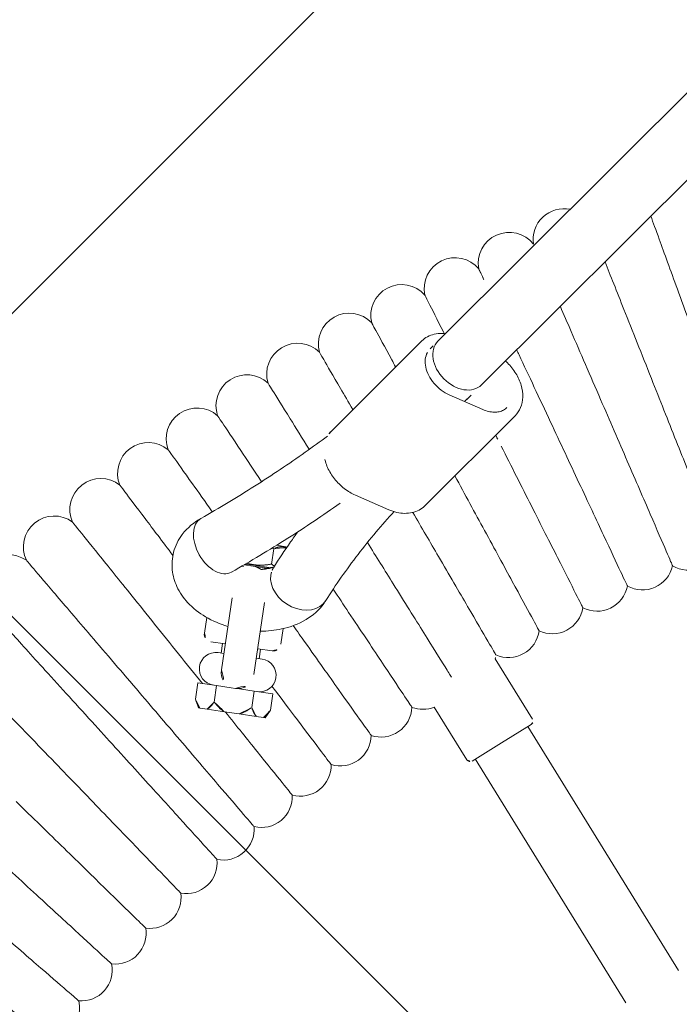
# Model space of a CAD drawing. Header units: metres. Extents: x 5509548 to 5517943, y 5680530 to 5684871.
# Tile 59 of 256: x 5516088.238 to 5516088.409, y 5683298.183 to 5683298.438. Entities that reach past the tile are written whole.
import ezdxf
from ezdxf import colors
from ezdxf.entities.mleader import LeaderData, LeaderLine
from ezdxf.math import Vec2, Vec3

# ---------------------------------------------------------------- set-up
doc = ezdxf.new("R2010")
doc.units = ezdxf.units.M
doc.layers.get('0').update_dxf_attribs({"linetype": 'CONTINUOUS', "lineweight": 18})
for name, color, linetype in [('A-Nawierzchnie', 41, 'CONTINUOUS'), ('A-Plac-Zabaw', 81, 'CONTINUOUS'), ('org', 1, 'CONTINUOUS')]:
    doc.layers.add(name, color=color, linetype=linetype)
doc.styles.get("Standard").update_dxf_attribs({"font": 'simplex.shx'})

# ---------------------------------------------------------------- blocks, each defined once
blk = doc.blocks.new('Bocianie gniazdo-Junior')
at = {"lineweight": 0}
for p, q in [((-29.60236249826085, 41.3320204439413), (-4.683558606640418, 74.7095159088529)), ((-28.32025780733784, 40.3748331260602), (-4.683558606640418, 72.03501327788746)), ((-31.99523751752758, 38.6283528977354), (-30.01971091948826, 41.27447228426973)), ((-28.2005346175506, 39.7472375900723), (-29.11191365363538, 39.99618683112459)), ((-29.32096453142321, 37.06327109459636), (-27.34543793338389, 39.70939048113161)), ((-31.14014083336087, 37.07750405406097), (-30.22876179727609, 36.82855481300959)), ((-32.96970849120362, 35.49569203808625), (-32.71479817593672, 35.49569203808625)), ((-32.71479817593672, 35.49569203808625), (-32.69763209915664, 35.48424798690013)), ((-33.02667839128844, 34.99569203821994), (-33.02667839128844, 35.39569203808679)), ((-33.48855860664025, 34.87569203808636), (-33.72562233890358, 34.87569203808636)), ((-33.4885586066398, 34.89569203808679), (-33.70056162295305, 34.89569203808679)), ((-33.02450564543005, 34.89569203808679), (-33.4885586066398, 34.89569203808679)), ((-33.07887110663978, 34.87569203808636), (-33.4885586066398, 34.87569203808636)), ((-33.07887110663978, 34.87569203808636), (-33.07008609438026, 34.87569203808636)), ((-33.91355860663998, 33.98254171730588), (-33.91355860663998, 32.10069203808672)), ((-33.06355860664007, 32.10069203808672), (-33.06355860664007, 33.98254171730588)), ((-25.7625273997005, 31.99969737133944), (-26.94181732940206, 33.4051203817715)), ((-34.4885586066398, 33.38510150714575), (-34.4885586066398, 32.97569203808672)), ((-32.4885586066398, 32.97569203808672), (-32.4885586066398, 33.38510150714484)), ((-33.91355860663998, 32.77569203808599), (-34.28855860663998, 32.77569203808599)), ((-33.9885586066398, 32.5256920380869), (-33.9885586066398, 32.77569203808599)), ((-32.68855860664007, 32.77569203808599), (-33.06355860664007, 32.77569203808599)), ((-32.9885586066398, 32.5256920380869), (-32.9885586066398, 32.77569203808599)), ((-34.06355860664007, 32.5256920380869), (-33.91355860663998, 32.5256920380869)), ((-33.06355860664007, 32.5256920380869), (-32.91355860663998, 32.5256920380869)), ((-27.29461628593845, 30.7141221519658), (-28.32506581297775, 31.9421640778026)), ((-34.47005406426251, 31.67569203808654), (-33.97930633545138, 31.67569203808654)), ((-34.47005406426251, 31.24569203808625), (-34.47005406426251, 31.67569203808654)), ((-33.97930633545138, 31.67569203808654), (-33.60038109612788, 31.67569203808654)), ((-33.97930633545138, 31.67569203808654), (-33.97930633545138, 31.24569203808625)), ((-33.60038109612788, 31.67569203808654), (-33.48855860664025, 31.67569203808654)), ((-33.48855860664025, 31.67569203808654), (-33.37673611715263, 31.67569203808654)), ((-33.37673611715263, 31.67569203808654), (-32.99781087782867, 31.67569203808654)), ((-32.99781087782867, 31.67569203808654), (-32.50706314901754, 31.67569203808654)), ((-32.99781087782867, 31.24569203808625), (-32.99781087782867, 31.67569203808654)), ((-32.50706314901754, 31.67569203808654), (-32.50706314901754, 31.24569203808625)), ((-25.77485308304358, 31.85881416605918), (-26.46429308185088, 31.28030531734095)), ((-21.08365220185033, 26.11248627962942), (-25.85145752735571, 31.79453540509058)), ((-34.36005406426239, 31.03569203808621), (-34.47005406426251, 31.24569203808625)), ((-32.61706314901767, 31.03569203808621), (-32.50706314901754, 31.24569203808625)), ((-26.46429308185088, 31.28030531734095), (-27.15373308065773, 30.70179646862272)), ((-34.32086275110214, 31.03569203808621), (-34.36005406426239, 31.03569203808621)), ((-34.1284976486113, 31.03569203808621), (-34.32086275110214, 31.03569203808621)), ((-33.68092370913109, 31.03569203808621), (-34.1284976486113, 31.03569203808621)), ((-33.68092370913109, 31.03569203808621), (-33.29619350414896, 31.03569203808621)), ((-32.84861956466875, 31.03569203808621), (-33.29619350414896, 31.03569203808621)), ((-32.84861956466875, 31.03569203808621), (-32.65625446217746, 31.03569203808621)), ((-32.61706314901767, 31.03569203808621), (-32.65625446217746, 31.03569203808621)), ((-27.07712863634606, 30.76607522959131), (-22.30932331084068, 25.08402610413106))]:
    blk.add_line(p, q, dxfattribs=at)
for centre, radius, start, end in [((-26.75545124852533, 44.40749466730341), 0.7999999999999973, 86.74269719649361, 196.898209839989), ((-28.07128545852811, 43.59436560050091), 0.7999999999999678, 46.53036158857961, 198.6124955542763), ((-29.36220560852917, 42.7422366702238), 0.7999999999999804, 48.24464730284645, 200.3267812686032), ((-30.62705615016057, 41.85187064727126), 0.800000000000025, 49.95893301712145, 202.0410669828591), ((-31.86470487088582, 40.92406452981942), 0.7999999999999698, 51.67321873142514, 203.7553526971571), ((-33.0740439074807, 39.95964882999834), 0.8000000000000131, 53.38750444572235, 205.4696384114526), ((-34.25399073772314, 38.95948683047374), 0.8000000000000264, 55.10179015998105, 207.1839241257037), ((-35.40348914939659, 37.92447381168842), 0.799999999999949, 56.81607587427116, 208.8982098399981), ((-36.5215101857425, 36.85553625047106), 0.7999999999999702, 58.53036158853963, 210.6124955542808), ((-22.44709731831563, 37.19652480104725), 0.8000000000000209, 247.6498119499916, 354.0644737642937), ((-37.60705306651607, 35.75363099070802), 0.8000000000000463, 60.244647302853, 212.3267812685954), ((-23.54914028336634, 36.51550954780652), 0.7999999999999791, 249.3640976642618, 355.7787594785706), ((-24.63031712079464, 35.80183096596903), 0.800000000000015, 251.0783833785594, 357.4930451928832), ((-38.65914608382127, 34.61974438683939), 0.8000000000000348, 61.95893301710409, 214.0410669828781), ((-25.68966003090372, 35.05612789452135), 0.7999999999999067, 252.7926690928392, 359.2073309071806), ((-33.48855860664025, 34.45069203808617), 0.4249999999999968, 60.3062544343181, 119.6937455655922), ((-39.67684747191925, 33.4548914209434), 0.7999999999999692, 63.67321873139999, 215.7553526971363), ((-26.72622075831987, 34.27906783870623), 0.8000000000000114, 254.5069548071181, 0.9216166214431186), ((-27.73907144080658, 33.47134637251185), 0.8000000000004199, 355.251478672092, 2.635902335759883), ((-34.28855860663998, 32.97569203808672), 0.2000000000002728, 180.0000000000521, 269.9999999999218), ((-32.68855860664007, 32.97569203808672), 0.2000000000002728, 270.0000000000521, 359.9999999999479), ((-34.06355860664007, 32.10069203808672), 0.4249999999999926, 90, 269.9978998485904), ((-32.91355860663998, 32.10069203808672), 0.4249999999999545, 270.0033937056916, 90), ((-33.4885586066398, 32.10069203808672), 0.4250000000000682, 180, 269.9999999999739), ((-33.48855860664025, 32.10069203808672), 0.4250000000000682, 270.000000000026, 0), ((-28.72730543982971, 32.63368651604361), 0.8000000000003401, 257.9355262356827, 300.1853891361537), ((-25.83913184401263, 31.93541861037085), 0.1000000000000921, 310.0000000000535, 40.00000000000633), ((-29.69003815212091, 31.76683808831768), 0.7999999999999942, 259.6498119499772, 6.064473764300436), ((-30.62640780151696, 30.87157703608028), 0.8000000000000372, 261.3640976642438, 7.778759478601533), ((-27.21801184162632, 30.77840091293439), 0.09999999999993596, 220.0000000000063, 310.0000000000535), ((-31.53557621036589, 29.94870473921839), 0.7999999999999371, 263.0783833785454, 9.493045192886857), ((-32.41672954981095, 28.99904729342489), 0.7999999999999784, 264.7926690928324, 11.20733090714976), ((-33.26907906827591, 28.02345477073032), 0.7999999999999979, 266.5069548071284, 12.921616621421), ((-34.09186179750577, 27.02280045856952), 0.800000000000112, 268.2212405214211, 14.63590233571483), ((-34.88434123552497, 25.99798007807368), 0.8000000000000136, 269.9355262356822, 16.35018805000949), ((-35.64580800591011, 24.94991098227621), 0.8000000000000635, 271.6498119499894, 18.06447376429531), ((-36.37558049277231, 23.87953133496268), 0.8000000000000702, 273.3640976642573, 19.77875947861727), ((-37.07300545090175, 22.78779927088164), 0.8000000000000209, 308.3352778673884, 21.49304519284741)]:
    blk.add_arc(centre, radius, start, end, dxfattribs=at)
at = {"lineweight": 0, "extrusion": (0, 0, -1)}
for centre, major_axis, ratio, start_param, end_param in [((-28.96131015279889, 40.85342678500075), (0.6410523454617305, -0.47859365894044), 0.7257463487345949, 1.392088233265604e-13, 3.141592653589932), ((-34.51598971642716, 35.27117981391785), (0.4921315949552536, -0.6307190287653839), 0.6293542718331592, -4.18332035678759e-13, 3.141592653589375), ((-34.51598971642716, 35.27117981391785), (0.4921315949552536, -0.6307190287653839), 0.6293542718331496, -4.529709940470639e-13, 3.14159265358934), ((-32.23253123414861, 34.58661478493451), (-0.731908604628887, 0.3229702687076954), 0.7693812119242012, -0.327295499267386, -3.113898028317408e-12), ((-32.23253123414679, 34.58661478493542), (0.7319086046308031, -0.3229702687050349), 0.7693812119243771, -7.638334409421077e-14, 2.814297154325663)]:
    blk.add_ellipse(centre, major_axis=major_axis, ratio=ratio, start_param=start_param, end_param=end_param, dxfattribs=at)
at = {"lineweight": 0}
for centre, major_axis, ratio, start_param, end_param in [((-28.96131015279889, 40.85342678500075), (-0.6410523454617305, 0.47859365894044), 0.7257463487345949, -1.740829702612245e-13, 3.141592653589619), ((-32.2325312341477, 34.58661478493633), (-0.7319086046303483, 0.322970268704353), 0.7693812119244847, 6.613484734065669e-13, 0.3272954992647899), ((-32.23253123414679, 34.58661478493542), (-0.7319086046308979, 0.3229702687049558), 0.7693812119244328, 0.3272954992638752, 3.14159265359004)]:
    blk.add_ellipse(centre, major_axis=major_axis, ratio=ratio, start_param=start_param, end_param=end_param, dxfattribs=at)
for points, knots in [([(-24.61910617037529, 45.33234121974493), (-24.53923368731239, 45.18391327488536), (-24.43802788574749, 44.99584138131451), (-24.1360250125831, 44.43462600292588), (-23.91454352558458, 44.02304443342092), (-23.52511407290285, 43.29936324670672), (-23.37755967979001, 43.02516123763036), (-23.0715263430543, 42.45645600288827), (-22.91395128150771, 42.16363247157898), (-22.75531819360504, 41.86884279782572)], [23.73630017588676, 23.73630017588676, 23.73630017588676, 23.73630017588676, 24.91656177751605, 24.91656177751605, 26.6923181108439, 26.6923181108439, 27.68926990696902, 27.68926990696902, 28.69405322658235, 28.69405322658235, 28.69405322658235, 28.69405322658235]), ([(-25.62132044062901, 43.9899251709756), (-25.43447761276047, 43.6663039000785), (-25.20927290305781, 43.27623790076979), (-24.80924380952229, 42.58336718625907), (-24.65355257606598, 42.31370205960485), (-24.33064312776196, 41.75440648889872), (-24.16437863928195, 41.46642794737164), (-23.99699777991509, 41.1765157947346)], [24.98994647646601, 24.98994647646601, 24.98994647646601, 24.98994647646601, 26.69231811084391, 26.69231811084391, 27.68926990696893, 27.68926990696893, 28.69405322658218, 28.69405322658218, 28.69405322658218, 28.69405322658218]), ([(-28.82944451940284, 43.33903280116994), (-28.82944271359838, 43.33903006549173), (-28.78862622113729, 43.27719572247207), (-28.65258887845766, 43.07110795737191), (-28.57920708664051, 42.95993929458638), (-28.48901142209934, 42.8232987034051)], [21.67347738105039, 21.67347738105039, 21.67347738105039, 21.67347738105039, 23.11543581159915, 23.11543581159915, 24.10132240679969, 24.10132240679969, 24.10132240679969, 24.10132240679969]), ([(-26.59808092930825, 42.68160319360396), (-26.4822197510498, 42.49411253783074), (-26.35795141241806, 42.29301711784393), (-26.07137945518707, 41.82927624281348), (-25.90769074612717, 41.56438938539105), (-25.56819423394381, 41.01500412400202), (-25.39338914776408, 40.73212835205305), (-25.21741034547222, 40.44735323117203)], [25.85001267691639, 25.85001267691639, 25.85001267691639, 25.85001267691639, 26.69231811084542, 26.69231811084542, 27.68926990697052, 27.68926990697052, 28.69405322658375, 28.69405322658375, 28.69405322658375, 28.69405322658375]), ([(-30.11238694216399, 42.46433746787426), (-30.1123850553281, 42.46433478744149), (-30.06973702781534, 42.4037491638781), (-29.87986600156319, 42.13401911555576), (-29.71115407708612, 41.89434760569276), (-29.48115512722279, 41.56761198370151), (-29.47463796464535, 41.55835372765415), (-29.46807916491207, 41.54903632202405)], [21.67347738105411, 21.67347738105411, 21.67347738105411, 21.67347738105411, 23.11543581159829, 23.11543581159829, 24.9165617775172, 24.9165617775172, 24.96873771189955, 24.96873771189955, 24.96873771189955, 24.96873771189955]), ([(-31.3685882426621, 41.55165379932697), (-31.36858627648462, 41.55165117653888), (-31.32414488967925, 41.49236850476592), (-31.1262897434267, 41.22843925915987), (-30.95048344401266, 40.993922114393), (-30.67633837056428, 40.62822577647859), (-30.63348237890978, 40.57105794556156), (-30.58908130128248, 40.51182904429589)], [21.67347738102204, 21.67347738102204, 21.67347738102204, 21.67347738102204, 23.11543581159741, 23.11543581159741, 24.91656177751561, 24.91656177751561, 25.23531987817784, 25.23531987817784, 25.23531987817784, 25.23531987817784]), ([(-29.43939837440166, 41.55030276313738), (-29.47020213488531, 41.54939771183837), (-29.50063636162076, 41.54705045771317), (-29.59729394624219, 41.53475110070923), (-29.66152581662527, 41.51897364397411), (-29.78181642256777, 41.47283138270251), (-29.83786793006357, 41.44244409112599), (-29.93833463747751, 41.36804606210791), (-29.98271344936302, 41.32402855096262), (-30.01971091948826, 41.27447228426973)], [5.045721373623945, 5.045721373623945, 5.045721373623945, 5.045721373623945, 5.142089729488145, 5.142089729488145, 5.356940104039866, 5.356940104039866, 5.571790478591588, 5.571790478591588, 5.786640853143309, 5.786640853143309, 5.786640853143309, 5.786640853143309]), ([(-27.55203120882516, 41.40383435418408), (-27.52602558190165, 41.36443751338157), (-27.49973652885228, 41.32461130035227), (-27.31039122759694, 41.03776542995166), (-27.13885156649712, 40.77789395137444), (-26.78307188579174, 40.23891077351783), (-26.59988267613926, 39.96139098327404), (-26.41546345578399, 39.68200780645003)], [26.52964511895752, 26.52964511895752, 26.52964511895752, 26.52964511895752, 26.69231811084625, 26.69231811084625, 27.68926990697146, 27.68926990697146, 28.69405322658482, 28.69405322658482, 28.69405322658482, 28.69405322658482]), ([(-27.34543793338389, 39.70939048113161), (-27.29430627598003, 39.77787878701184), (-27.25745022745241, 39.85689321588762), (-27.21497479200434, 40.02873748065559), (-27.21020535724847, 40.12179739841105), (-27.23299944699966, 40.31490360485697), (-27.26210868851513, 40.41511478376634), (-27.35173257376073, 40.61166550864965), (-27.41299926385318, 40.70786614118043), (-27.56102537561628, 40.8855279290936), (-27.64789970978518, 40.9668925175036), (-27.76102874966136, 41.04984117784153), (-27.77920989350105, 41.06255255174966), (-27.79765246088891, 41.07483693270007)], [2.645048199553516, 2.645048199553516, 2.645048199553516, 2.645048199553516, 2.941978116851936, 2.941978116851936, 3.247764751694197, 3.247764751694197, 3.568679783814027, 3.568679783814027, 3.897401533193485, 3.897401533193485, 4.227734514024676, 4.227734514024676, 4.289778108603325, 4.289778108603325, 4.289778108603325, 4.289778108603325]), ([(-23.99699777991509, 41.1765157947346), (-23.70100522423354, 40.66384164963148), (-23.40607944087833, 40.15301520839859), (-22.85046153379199, 39.19065676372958), (-22.59532863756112, 38.74875362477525), (-22.15963106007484, 37.99410328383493), (-21.98348973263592, 37.68901755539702), (-21.7348909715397, 37.25843187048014), (-21.66489439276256, 37.13719423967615), (-21.65197525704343, 37.11481764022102), (-21.65138621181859, 37.11379738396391), (-21.6513862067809, 37.11379737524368)], [0, 0, 0, 0, 1.776836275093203, 1.776836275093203, 3.561561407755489, 3.561561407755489, 5.352037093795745, 5.352037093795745, 7.144285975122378, 7.144285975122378, 7.324569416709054, 7.324569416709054, 7.324569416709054, 7.324569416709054]), ([(-29.11191365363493, 39.99618683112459), (-29.18779057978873, 40.01691311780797), (-29.26447360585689, 40.04814776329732), (-29.41120778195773, 40.12885457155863), (-29.48122822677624, 40.17830759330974), (-29.6072538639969, 40.29030821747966), (-29.66322880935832, 40.35283635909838), (-29.75550745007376, 40.48407764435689), (-29.79179259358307, 40.55275310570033), (-29.8419256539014, 40.68896684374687), (-29.85561578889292, 40.75642028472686), (-29.86065391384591, 40.88472039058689), (-29.85126346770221, 40.94512797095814), (-29.83108233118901, 40.99970885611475), (-29.8306320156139, 41.00090905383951), (-29.83017645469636, 41.00210576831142)], [4.712388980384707, 4.712388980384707, 4.712388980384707, 4.712388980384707, 5.019249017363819, 5.019249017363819, 5.326128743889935, 5.326128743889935, 5.633064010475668, 5.633064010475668, 5.939823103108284, 5.939823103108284, 6.24851655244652, 6.24851655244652, 6.568603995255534, 6.568603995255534, 6.575822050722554, 6.575822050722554, 6.575822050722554, 6.575822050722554]), ([(-32.59692395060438, 40.60179877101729), (-32.59692190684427, 40.6017962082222), (-32.55072694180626, 40.54386955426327), (-32.34506478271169, 40.28597736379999), (-32.16232147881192, 40.05682450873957), (-31.80102253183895, 39.60376995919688), (-31.66869673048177, 39.43783865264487), (-31.52521745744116, 39.25792133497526)], [21.67347738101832, 21.67347738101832, 21.67347738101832, 21.67347738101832, 23.11543581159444, 23.11543581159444, 24.9165617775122, 24.9165617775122, 25.80320097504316, 25.80320097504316, 25.80320097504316, 25.80320097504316]), ([(-25.21741034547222, 40.44735323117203), (-24.90621338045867, 39.94376329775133), (-24.59613798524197, 39.44198832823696), (-24.01197935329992, 38.4966821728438), (-23.74374090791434, 38.06260923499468), (-23.28566261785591, 37.32133074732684), (-23.10047334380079, 37.0216509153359), (-22.83910467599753, 36.59869489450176), (-22.76551254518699, 36.47960550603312), (-22.75192978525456, 36.45762540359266), (-22.75131048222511, 36.4566232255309), (-22.75131047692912, 36.45662321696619)], [0, 0, 0, 0, 1.776836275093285, 1.776836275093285, 3.561561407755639, 3.561561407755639, 5.35203709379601, 5.35203709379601, 7.144285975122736, 7.144285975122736, 7.324569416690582, 7.324569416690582, 7.324569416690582, 7.324569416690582]), ([(-27.58583256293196, 39.88886310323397), (-27.60791370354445, 39.8592865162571), (-27.63436952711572, 39.83295229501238), (-27.69583684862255, 39.7874342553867), (-27.73087899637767, 39.7682614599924), (-27.80885295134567, 39.7383514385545), (-27.85178496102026, 39.72763939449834), (-27.94380772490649, 39.71592980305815), (-27.992884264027, 39.71494344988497), (-28.09469084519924, 39.72334131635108), (-28.14740881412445, 39.73272592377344), (-28.2005346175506, 39.7472375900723)], [3.63813710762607, 3.63813710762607, 3.63813710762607, 3.63813710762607, 3.852987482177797, 3.852987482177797, 4.067837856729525, 4.067837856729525, 4.282688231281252, 4.282688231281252, 4.49753860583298, 4.49753860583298, 4.712388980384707, 4.712388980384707, 4.712388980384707, 4.712388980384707]), ([(-33.79629453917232, 39.61562263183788), (-33.7962924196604, 39.61562013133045), (-33.74838522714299, 39.55910134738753), (-33.53510015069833, 39.30747706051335), (-33.34558342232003, 39.08389361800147), (-32.91920055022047, 38.58086598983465), (-32.71649572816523, 38.34172381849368), (-32.49226014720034, 38.07718061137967)], [21.67347738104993, 21.67347738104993, 21.67347738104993, 21.67347738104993, 23.1154358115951, 23.1154358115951, 24.91656177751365, 24.91656177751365, 26.17400491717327, 26.17400491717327, 26.17400491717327, 26.17400491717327]), ([(-26.41546345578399, 39.68200780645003), (-26.08934064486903, 39.1879528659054), (-25.76439319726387, 38.69567852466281), (-25.15221674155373, 37.76827083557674), (-24.87111285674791, 37.34241665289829), (-24.39106389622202, 36.61517356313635), (-24.1969924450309, 36.32116788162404), (-23.92308783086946, 35.9062201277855), (-23.84596602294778, 35.78938558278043), (-23.83173179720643, 35.76782165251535), (-23.83108279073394, 35.76683844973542), (-23.8310827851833, 35.7668384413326)], [0, 0, 0, 0, 1.776836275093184, 1.776836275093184, 3.56156140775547, 3.56156140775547, 5.352037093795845, 5.352037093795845, 7.144285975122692, 7.144285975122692, 7.32456941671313, 7.32456941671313, 7.32456941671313, 7.32456941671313]), ([(-27.59008469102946, 38.88116460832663), (-27.24932795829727, 38.39708690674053), (-26.90979933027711, 37.91475384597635), (-26.27015303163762, 37.00607477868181), (-25.9764353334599, 36.58882054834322), (-25.47484541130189, 35.87626383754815), (-25.27206550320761, 35.58819548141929), (-24.98587012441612, 35.18162742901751), (-24.9052876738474, 35.06715231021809), (-24.89041472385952, 35.04602385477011), (-24.88973659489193, 35.04506050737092), (-24.88973658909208, 35.04506049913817)], [0, 0, 0, 0, 1.776836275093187, 1.776836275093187, 3.561561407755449, 3.561561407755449, 5.352037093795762, 5.352037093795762, 7.144285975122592, 7.144285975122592, 7.324569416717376, 7.324569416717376, 7.324569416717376, 7.324569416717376]), ([(-34.96562640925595, 38.59400814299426), (-34.96562421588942, 38.59400570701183), (-34.91604767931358, 38.53894538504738), (-34.69533060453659, 38.29381423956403), (-34.49921009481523, 38.07600034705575), (-34.05190089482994, 37.57921315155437), (-33.83413425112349, 37.33735879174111), (-33.59278831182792, 37.06931697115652)], [21.67347738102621, 21.67347738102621, 21.67347738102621, 21.67347738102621, 23.11543581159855, 23.11543581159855, 24.91656177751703, 24.91656177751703, 26.21607273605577, 26.21607273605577, 26.21607273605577, 26.21607273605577]), ([(-35.00812131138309, 35.90189884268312), (-34.57705247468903, 36.23824923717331), (-34.15942494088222, 36.58045799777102), (-33.35195109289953, 37.27573936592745), (-32.96210493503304, 37.62881181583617), (-32.41293345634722, 38.15242099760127), (-32.24236336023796, 38.31903250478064), (-32.07488716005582, 38.48666666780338)], [2.482146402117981, 2.482146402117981, 2.482146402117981, 2.482146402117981, 2.5292008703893, 2.5292008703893, 2.576255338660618, 2.576255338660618, 2.598010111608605, 2.598010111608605, 2.598010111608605, 2.598010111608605]), ([(-32.05501205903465, 37.87394827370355), (-32.04852676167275, 37.85773894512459), (-32.04161656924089, 37.84159453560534), (-31.98894287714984, 37.72607787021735), (-31.9276761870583, 37.62987723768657), (-31.77965007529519, 37.4522154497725), (-31.6927757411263, 37.37085086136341), (-31.50227891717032, 37.23117446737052), (-31.39868021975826, 37.17288542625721), (-31.24173110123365, 37.10868880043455), (-31.191039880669, 37.0914074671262), (-31.14014083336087, 37.07750405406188)], [6.657190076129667, 6.657190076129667, 6.657190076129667, 6.657190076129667, 6.710272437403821, 6.710272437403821, 7.038994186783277, 7.038994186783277, 7.369327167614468, 7.369327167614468, 7.699713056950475, 7.699713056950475, 7.853981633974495, 7.853981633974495, 7.853981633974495, 7.853981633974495]), ([(-28.6637677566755, 37.94355340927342), (-28.33444236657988, 37.50424918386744), (-28.00745624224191, 37.06806542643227), (-27.36478751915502, 36.21077627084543), (-27.05871892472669, 35.80249549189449), (-26.53603703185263, 35.10526299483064), (-26.32473018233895, 34.82338982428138), (-26.02650022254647, 34.4255654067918), (-25.94252926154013, 34.31355218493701), (-25.92703090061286, 34.29287811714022), (-25.92632425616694, 34.29193548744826), (-25.92632425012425, 34.29193547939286)], [0.12757116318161, 0.12757116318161, 0.12757116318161, 0.12757116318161, 1.7768362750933, 1.7768362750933, 3.561561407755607, 3.561561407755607, 5.352037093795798, 5.352037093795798, 7.144285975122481, 7.144285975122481, 7.324569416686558, 7.324569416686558, 7.324569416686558, 7.324569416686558]), ([(-36.1038728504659, 37.53786978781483), (-36.10387058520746, 37.53786741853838), (-36.05266908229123, 37.4843148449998), (-35.82471758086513, 37.24589626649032), (-35.62216884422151, 37.03404689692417), (-35.17453795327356, 36.56586169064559), (-34.96843613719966, 36.35029609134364), (-34.74101519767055, 36.11243243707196)], [21.67347738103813, 21.67347738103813, 21.67347738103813, 21.67347738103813, 23.11543581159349, 23.11543581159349, 24.91656177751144, 24.91656177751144, 26.11982788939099, 26.11982788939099, 26.11982788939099, 26.11982788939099]), ([(-30.22876179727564, 36.82855481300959), (-30.15787452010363, 36.80919148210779), (-30.08658380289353, 36.79638706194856), (-29.94606676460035, 36.78479603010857), (-29.87683695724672, 36.78601051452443), (-29.74338150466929, 36.80299227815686), (-29.6791496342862, 36.81876973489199), (-29.5588590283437, 36.86491199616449), (-29.502807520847, 36.89529928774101), (-29.40234081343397, 36.9696973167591), (-29.35796200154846, 37.01371482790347), (-29.32096453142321, 37.06327109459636)], [1.570796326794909, 1.570796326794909, 1.570796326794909, 1.570796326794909, 1.785646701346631, 1.785646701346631, 2.000497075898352, 2.000497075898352, 2.215347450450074, 2.215347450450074, 2.430197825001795, 2.430197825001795, 2.645048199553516, 2.645048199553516, 2.645048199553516, 2.645048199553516]), ([(-34.02385812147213, 34.64046078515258), (-33.57297218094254, 34.9922738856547), (-33.13541655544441, 35.35078211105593), (-32.29508364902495, 36.07435701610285), (-31.89184527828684, 36.4392121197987), (-31.50242464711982, 36.80985788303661)], [2.482146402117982, 2.482146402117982, 2.482146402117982, 2.482146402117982, 2.529200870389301, 2.529200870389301, 2.575464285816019, 2.575464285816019, 2.575464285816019, 2.575464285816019]), ([(-30.08847285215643, 36.7989407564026), (-30.22043905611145, 36.60415424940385), (-30.34742927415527, 36.4083601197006), (-30.60183615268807, 35.99808309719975), (-30.72835605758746, 35.78343703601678), (-30.96948921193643, 35.35223003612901), (-31.08410249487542, 35.13566914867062), (-31.30135556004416, 34.70086370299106), (-31.40399538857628, 34.48261918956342), (-31.50062262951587, 34.2636445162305)], [5.894258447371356, 5.894258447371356, 5.894258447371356, 5.894258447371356, 5.924346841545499, 5.924346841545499, 5.957014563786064, 5.957014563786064, 5.989682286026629, 5.989682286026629, 6.022350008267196, 6.022350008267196, 6.022350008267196, 6.022350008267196]), ([(-29.60339337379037, 36.84803015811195), (-29.32298268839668, 36.49640628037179), (-29.04621263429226, 36.149347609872), (-28.43514035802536, 35.38308721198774), (-28.116994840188, 34.98414535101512), (-27.5736888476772, 34.30286118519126), (-27.35404420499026, 34.02743551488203), (-27.04404662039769, 33.6387108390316), (-26.95676231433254, 33.52925978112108), (-26.94065241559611, 33.50905860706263), (-26.9399178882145, 33.50813753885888), (-26.93991788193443, 33.50813753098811)], [0.4203480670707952, 0.4203480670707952, 0.4203480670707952, 0.4203480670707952, 1.776836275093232, 1.776836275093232, 3.561561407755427, 3.561561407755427, 5.352037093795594, 5.352037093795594, 7.144285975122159, 7.144285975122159, 7.32456941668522, 7.32456941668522, 7.32456941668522, 7.32456941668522]), ([(-37.21001497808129, 36.44815295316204), (-37.21001264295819, 36.44815065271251), (-37.15723200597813, 36.39615376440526), (-36.92225012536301, 36.16466116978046), (-36.71345447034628, 35.9589659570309), (-36.19627536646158, 35.44946653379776), (-35.90887762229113, 35.16633640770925), (-35.58714785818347, 34.84938406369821)], [21.67347738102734, 21.67347738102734, 21.67347738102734, 21.67347738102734, 23.11543581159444, 23.11543581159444, 24.91656177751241, 24.91656177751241, 26.48276527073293, 26.48276527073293, 26.48276527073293, 26.48276527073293]), ([(-35.00812131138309, 35.90189884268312), (-35.17002067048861, 35.77557351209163), (-35.31707460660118, 35.61703584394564), (-35.50488691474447, 35.27350257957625), (-35.56154780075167, 35.1051384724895), (-35.59754009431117, 34.77759493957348), (-35.58626796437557, 34.62179966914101), (-35.51181402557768, 34.32569495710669), (-35.44790217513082, 34.18661099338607), (-35.2743219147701, 33.92003441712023), (-35.15907784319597, 33.79881317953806), (-34.87571596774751, 33.56925624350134), (-34.70117019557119, 33.47164066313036), (-34.32471134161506, 33.31800399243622), (-34.12127812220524, 33.26470960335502), (-33.91355860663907, 33.23404960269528)], [5.623739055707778, 5.623739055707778, 5.623739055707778, 5.623739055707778, 5.963813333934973, 5.963813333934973, 6.216815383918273, 6.216815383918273, 6.434122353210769, 6.434122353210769, 6.65839182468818, 6.65839182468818, 6.924542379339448, 6.924542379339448, 7.260440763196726, 7.260440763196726, 7.614638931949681, 7.614638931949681, 7.614638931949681, 7.614638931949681]), ([(-32.47819036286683, 35.91856177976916), (-32.52779639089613, 35.82374117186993), (-32.57640473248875, 35.72868923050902), (-32.74387940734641, 35.39350914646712), (-32.8573859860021, 35.1521883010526), (-32.96443983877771, 34.90958505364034)], [5.976708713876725, 5.976708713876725, 5.976708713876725, 5.976708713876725, 5.989682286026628, 5.989682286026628, 6.022350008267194, 6.022350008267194, 6.022350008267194, 6.022350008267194]), ([(-30.65341146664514, 35.90778837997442), (-30.37574941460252, 35.58021498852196), (-30.10192363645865, 35.25716746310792), (-29.48025343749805, 34.52374849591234), (-29.15031577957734, 34.13450265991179), (-28.58687201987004, 33.46977666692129), (-28.35908619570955, 33.20104504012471), (-28.1099530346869, 32.90712877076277), (-28.04275878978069, 32.82785597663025), (-27.99767639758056, 32.77466976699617)], [0.4800851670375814, 0.4800851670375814, 0.4800851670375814, 0.4800851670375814, 1.776836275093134, 1.776836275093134, 3.561561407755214, 3.561561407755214, 5.352037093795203, 5.352037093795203, 6.337952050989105, 6.337952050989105, 6.337952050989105, 6.337952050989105]), ([(-38.28306264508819, 35.32583308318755), (-38.28306024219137, 35.32583085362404), (-38.22874771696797, 35.2754361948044), (-37.98694579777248, 35.05107680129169), (-37.77209012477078, 34.85171987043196), (-37.20678180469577, 34.32719040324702), (-36.86416067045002, 34.00928444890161), (-36.26173216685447, 33.45031248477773), (-36.03347266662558, 33.23851861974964), (-35.56005391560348, 32.79925021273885), (-35.31629292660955, 32.573073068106), (-35.07089522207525, 32.34537727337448)], [21.67347738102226, 21.67347738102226, 21.67347738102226, 21.67347738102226, 23.11543581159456, 23.11543581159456, 24.91656177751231, 24.91656177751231, 26.69231811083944, 26.69231811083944, 27.68926990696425, 27.68926990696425, 28.69405322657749, 28.69405322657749, 28.69405322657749, 28.69405322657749]), ([(-33.28032324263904, 34.81950977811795), (-33.26614409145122, 34.8218050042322), (-33.25220185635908, 34.82432047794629), (-33.18540421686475, 34.83760609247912), (-33.13662847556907, 34.85130202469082), (-33.05611145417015, 34.88025540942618), (-33.02346971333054, 34.89534973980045), (-32.97603545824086, 34.92155719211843), (-32.96000495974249, 34.93288189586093), (-32.95087892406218, 34.94023189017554)], [8.115466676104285, 8.115466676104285, 8.115466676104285, 8.115466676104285, 8.171660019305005, 8.171660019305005, 8.39033771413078, 8.39033771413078, 8.594153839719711, 8.594153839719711, 8.780610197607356, 8.780610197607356, 8.780610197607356, 8.780610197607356]), ([(-33.77644376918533, 34.83524581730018), (-33.77208678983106, 34.83422139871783), (-33.76769289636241, 34.83321671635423), (-33.74185953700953, 34.82747724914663), (-33.7196342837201, 34.82320701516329), (-33.69679397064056, 34.81950977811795)], [7.48324802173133, 7.48324802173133, 7.48324802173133, 7.48324802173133, 7.501978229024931, 7.501978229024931, 7.592496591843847, 7.592496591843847, 7.592496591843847, 7.592496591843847]), ([(-31.35481671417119, 34.58379770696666), (-31.19067631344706, 34.40150132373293), (-31.02910236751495, 34.2220552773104), (-30.49919123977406, 33.63352934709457), (-30.15775678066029, 33.2543279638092), (-29.57467961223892, 32.60675516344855), (-29.33895650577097, 32.34495813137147), (-29.00626642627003, 31.9754683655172), (-28.91259271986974, 31.87143317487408), (-28.89530354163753, 31.85223159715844), (-28.89451524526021, 31.85135610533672), (-28.89451523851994, 31.85135609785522)], [1.023358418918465, 1.023358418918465, 1.023358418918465, 1.023358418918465, 1.77683627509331, 1.77683627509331, 3.561561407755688, 3.561561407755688, 5.35203709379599, 5.35203709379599, 7.144285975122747, 7.144285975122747, 7.324569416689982, 7.324569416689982, 7.324569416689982, 7.324569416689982]), ([(-39.32205532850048, 34.17191480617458), (-39.32205285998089, 34.17191264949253), (-39.26625706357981, 34.12316533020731), (-39.01785155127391, 33.90613996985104), (-38.79712818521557, 33.71329977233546), (-38.2163813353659, 33.205916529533), (-37.86440324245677, 32.89840253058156), (-37.24552245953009, 32.35770267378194), (-37.0110292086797, 32.15283209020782), (-36.5246814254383, 31.72792282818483), (-36.27426334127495, 31.50913913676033), (-36.02216384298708, 31.28888643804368)], [21.67347738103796, 21.67347738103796, 21.67347738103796, 21.67347738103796, 23.11543581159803, 23.11543581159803, 24.91656177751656, 24.91656177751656, 26.69231811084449, 26.69231811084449, 27.68926990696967, 27.68926990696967, 28.69405322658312, 28.69405322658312, 28.69405322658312, 28.69405322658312]), ([(-33.06355860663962, 33.23404960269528), (-32.8794813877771, 33.26121993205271), (-32.69877140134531, 33.30622814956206), (-32.31428900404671, 33.44984990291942), (-32.11340666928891, 33.55756397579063), (-31.77732805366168, 33.83360926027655), (-31.63595119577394, 33.99440878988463), (-31.52275734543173, 34.21541793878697), (-31.51136435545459, 34.23930183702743), (-31.50062262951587, 34.2636445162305)], [8.093324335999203, 8.093324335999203, 8.093324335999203, 8.093324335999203, 8.407208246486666, 8.407208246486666, 8.79002030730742, 8.79002030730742, 9.124354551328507, 9.124354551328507, 9.163942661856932, 9.163942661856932, 9.163942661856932, 9.163942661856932]), ([(-32.24236708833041, 33.49905140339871), (-32.11826520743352, 33.36925101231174), (-31.99585984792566, 33.24122504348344), (-31.49104167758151, 32.71322663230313), (-31.13841604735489, 32.34440913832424), (-30.53622740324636, 31.71456919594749), (-30.29277801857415, 31.45994110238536), (-29.94918338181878, 31.10056928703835), (-29.85243933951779, 30.99938295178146), (-29.83458347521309, 30.98070718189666), (-29.8337693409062, 30.97985566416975), (-29.83376933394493, 30.97985565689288)], [1.220289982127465, 1.220289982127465, 1.220289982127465, 1.220289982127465, 1.776836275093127, 1.776836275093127, 3.561561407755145, 3.561561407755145, 5.352037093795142, 5.352037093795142, 7.144285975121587, 7.144285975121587, 7.324569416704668, 7.324569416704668, 7.324569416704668, 7.324569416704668]), ([(-40.32606298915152, 32.98743103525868), (-40.32606045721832, 32.98742895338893), (-40.26883133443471, 32.94037260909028), (-40.01404458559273, 32.73087554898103), (-39.78765110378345, 32.54472470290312), (-39.19198557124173, 32.05494186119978), (-38.83096558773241, 31.7580950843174), (-38.19618650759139, 31.23615133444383), (-37.95566940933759, 31.03838741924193), (-37.45682794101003, 30.62821765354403), (-37.19997691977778, 30.41702325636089), (-36.94140129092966, 30.20441080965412)], [21.67347738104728, 21.67347738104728, 21.67347738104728, 21.67347738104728, 23.11543581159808, 23.11543581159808, 24.91656177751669, 24.91656177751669, 26.69231811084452, 26.69231811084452, 27.68926990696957, 27.68926990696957, 28.69405322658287, 28.69405322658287, 28.69405322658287, 28.69405322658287]), ([(-41.29418690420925, 31.77344204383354), (-41.2941843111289, 31.77344003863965), (-41.2355730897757, 31.72811679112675), (-40.97463317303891, 31.52633555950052), (-40.74277222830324, 31.34704069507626), (-40.13272121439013, 30.87529667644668), (-39.76298250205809, 30.58938283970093), (-39.11287333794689, 30.08666240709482), (-38.86654768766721, 29.89618218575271), (-38.35565906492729, 29.50111907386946), (-38.09260502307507, 29.29770301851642), (-37.82778472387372, 29.09292114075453)], [21.67347738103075, 21.67347738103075, 21.67347738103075, 21.67347738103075, 23.11543581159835, 23.11543581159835, 24.91656177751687, 24.91656177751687, 26.6923181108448, 26.6923181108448, 27.68926990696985, 27.68926990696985, 28.69405322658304, 28.69405322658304, 28.69405322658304, 28.69405322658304]), ([(-32.55906193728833, 31.86626270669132), (-32.27555154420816, 31.5869622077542), (-32.01351785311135, 31.32881949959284), (-31.47065467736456, 30.79401739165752), (-31.21969693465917, 30.54678616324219), (-30.86550530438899, 30.19785398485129), (-30.76577752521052, 30.09960708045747), (-30.74737095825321, 30.08147383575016), (-30.74653171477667, 30.08064705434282), (-30.74653170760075, 30.08064704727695)], [2.225480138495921, 2.225480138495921, 2.225480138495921, 2.225480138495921, 3.561561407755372, 3.561561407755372, 5.352037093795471, 5.352037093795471, 7.144285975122, 7.144285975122, 7.324569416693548, 7.324569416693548, 7.324569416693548, 7.324569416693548]), ([(-36.02216384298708, 31.28888643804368), (-35.57635674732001, 30.89939650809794), (-35.13215636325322, 30.5113103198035), (-34.29531637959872, 29.78018524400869), (-33.91104977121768, 29.44446161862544), (-33.25482694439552, 28.87113700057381), (-32.98953292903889, 28.63935659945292), (-32.6151076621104, 28.31223109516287), (-32.50968280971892, 28.2201241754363), (-32.49022474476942, 28.20312417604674), (-32.48933755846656, 28.20234906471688), (-32.48933755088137, 28.20234905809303)], [0, 0, 0, 0, 1.77683627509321, 1.77683627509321, 3.561561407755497, 3.561561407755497, 5.352037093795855, 5.352037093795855, 7.144285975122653, 7.144285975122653, 7.324569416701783, 7.324569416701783, 7.324569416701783, 7.324569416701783]), ([(-33.65939023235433, 31.03569203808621), (-33.30506805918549, 30.7069291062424), (-32.97941257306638, 30.40476497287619), (-32.37712499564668, 29.84592376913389), (-32.11888353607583, 29.60631071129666), (-31.75441196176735, 29.26813051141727), (-31.65178971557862, 29.17291098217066), (-31.63284892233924, 29.15533649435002), (-31.63198532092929, 29.15453518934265), (-31.6319853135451, 29.15453518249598)], [1.98107011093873, 1.98107011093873, 1.98107011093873, 1.98107011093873, 3.561561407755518, 3.561561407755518, 5.352037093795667, 5.352037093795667, 7.144285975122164, 7.144285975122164, 7.324569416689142, 7.324569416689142, 7.324569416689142, 7.324569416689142]), ([(-36.94140129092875, 30.20441080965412), (-36.48414195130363, 29.82843172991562), (-36.0285305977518, 29.45380769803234), (-35.17019320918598, 28.74804430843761), (-34.7760552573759, 28.42396645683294), (-34.10297486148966, 27.87052965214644), (-33.83086576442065, 27.64678938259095), (-33.44682196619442, 27.33101139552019), (-33.33868887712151, 27.24209953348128), (-33.31873095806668, 27.22568923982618), (-33.31782098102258, 27.22494101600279), (-33.31782097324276, 27.22494100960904)], [0, 0, 0, 0, 1.776836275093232, 1.776836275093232, 3.561561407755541, 3.561561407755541, 5.352037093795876, 5.352037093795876, 7.144285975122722, 7.144285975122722, 7.324569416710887, 7.324569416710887, 7.324569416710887, 7.324569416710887]), ([(-37.82778472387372, 29.09292114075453), (-37.35948244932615, 28.7307894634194), (-36.8928679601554, 28.36996292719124), (-36.01380149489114, 27.69019297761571), (-35.61014500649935, 27.3780509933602), (-34.92080953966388, 26.84499740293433), (-34.64212893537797, 26.6294975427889), (-34.24881037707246, 26.32534973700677), (-34.13806584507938, 26.23971252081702), (-34.11762593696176, 26.22390662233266), (-34.11669398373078, 26.22318595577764), (-34.1166939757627, 26.22318594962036)], [0, 0, 0, 0, 1.776836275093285, 1.776836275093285, 3.561561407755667, 3.561561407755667, 5.352037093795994, 5.352037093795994, 7.144285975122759, 7.144285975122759, 7.324569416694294, 7.324569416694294, 7.324569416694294, 7.324569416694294]), ([(-38.68052070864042, 27.95541236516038), (-38.20159469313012, 27.60745224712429), (-37.72439475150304, 27.26074619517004), (-36.82538609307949, 26.60757817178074), (-36.41257239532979, 26.30765146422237), (-35.70759890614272, 25.79545824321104), (-35.42259625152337, 25.58839169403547), (-35.02035500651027, 25.29614632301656), (-34.90709816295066, 25.21386040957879), (-34.88619456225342, 25.19867305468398), (-34.88524146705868, 25.19798059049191), (-34.8852414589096, 25.19798058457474)], [0, 0, 0, 0, 1.77683627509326, 1.77683627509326, 3.561561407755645, 3.561561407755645, 5.352037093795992, 5.352037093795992, 7.144285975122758, 7.144285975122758, 7.324569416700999, 7.324569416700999, 7.324569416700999, 7.324569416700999]), ([(-39.49884593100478, 26.79290270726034), (-39.00972487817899, 26.45942561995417), (-38.5223666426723, 26.12715040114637), (-37.60422052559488, 25.50116897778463), (-37.18261914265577, 25.2137260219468), (-36.46263867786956, 24.72285165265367), (-36.17156908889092, 24.52440376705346), (-35.76076521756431, 24.24432242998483), (-35.64509744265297, 24.16546147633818), (-35.62374886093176, 24.15090625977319), (-35.62277547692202, 24.150242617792), (-35.62277546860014, 24.15024261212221)], [0, 0, 0, 0, 1.776836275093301, 1.776836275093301, 3.561561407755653, 3.561561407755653, 5.352037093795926, 5.352037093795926, 7.144285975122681, 7.144285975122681, 7.324569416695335, 7.324569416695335, 7.324569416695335, 7.324569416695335]), ([(-40.28202787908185, 25.60643277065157), (-39.78314961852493, 25.28773722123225), (-39.28606934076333, 24.97019026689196), (-38.34960763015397, 24.37195578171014), (-37.91959595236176, 24.09725387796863), (-37.18525299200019, 23.62813775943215), (-36.88837701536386, 23.43848617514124), (-36.46937824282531, 23.17081958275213), (-36.35140307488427, 23.09545418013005), (-36.32962862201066, 23.08154413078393), (-36.3286358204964, 23.08090990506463), (-36.328635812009, 23.08090989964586)], [0, 0, 0, 0, 1.7768362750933, 1.7768362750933, 3.56156140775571, 3.56156140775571, 5.352037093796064, 5.352037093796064, 7.144285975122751, 7.144285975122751, 7.324569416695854, 7.324569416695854, 7.324569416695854, 7.324569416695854]), ([(-41.02936549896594, 24.39706460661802), (-40.52117659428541, 24.09343587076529), (-40.01481922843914, 23.79090142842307), (-39.06088018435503, 23.22094938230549), (-38.62284313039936, 22.95923442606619), (-37.87479501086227, 22.51229648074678), (-37.5723783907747, 22.33161096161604), (-37.21605505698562, 22.11871768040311), (-37.1149141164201, 22.05828878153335), (-37.05766011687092, 22.02408110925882)], [0, 0, 0, 0, 1.776836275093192, 1.776836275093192, 3.56156140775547, 3.56156140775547, 5.352037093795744, 5.352037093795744, 6.552547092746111, 6.552547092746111, 6.552547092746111, 6.552547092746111])]:
    blk.add_open_spline(points, degree=3, knots=knots, dxfattribs=at)
for points in [[(-27.52090938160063, 44.17495682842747), (-27.52090869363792, 44.17495571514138), (-27.51470002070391, 44.16490862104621), (-27.50233617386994, 44.14490100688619)], [(-29.77065647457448, 41.10931090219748), (-29.71398659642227, 41.18340921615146), (-29.6578879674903, 41.25764684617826), (-29.6023624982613, 41.3320204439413)], [(-28.69688972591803, 39.88282028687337), (-28.56883966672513, 40.04602843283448), (-28.44328696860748, 40.21004169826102), (-28.32025780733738, 40.3748331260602)], [(-27.77143445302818, 39.13878938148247), (-27.71118483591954, 39.05319900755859), (-27.65069834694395, 38.96727213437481), (-27.59008469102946, 38.88116460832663)], [(-31.99523751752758, 38.6283528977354), (-32.0428488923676, 38.56457983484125), (-32.07811263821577, 38.49168232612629), (-32.0996060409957, 38.4135947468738)], [(-32.5220575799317, 35.88015002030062), (-32.51702139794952, 35.87455677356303), (-32.51198285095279, 35.86896090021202), (-32.50694198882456, 35.86336245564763)], [(-34.02385812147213, 34.64046078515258), (-34.03201879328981, 34.63409325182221), (-34.03577215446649, 34.63012563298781), (-34.03577215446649, 34.63012563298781)], [(-35.07089522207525, 32.34537727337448), (-34.82840281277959, 32.12037719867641), (-34.58639876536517, 31.89583025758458), (-34.34914618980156, 31.67569203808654)]]:
    blk.add_open_spline(points, degree=3, dxfattribs=at)
for points, weights in [([(-32.7069009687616, 35.46520386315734), (-32.85722639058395, 35.50866003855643), (-33.0266783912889, 35.39569203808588)], [1.670091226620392, 1.740131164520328, 1.56906986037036]), ([(-33.02667839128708, 35.39569203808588), (-33.04937559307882, 35.4032577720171), (-33.07154219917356, 35.41008862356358)], [1.506892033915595, 1.516878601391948, 1.526009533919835]), ([(-33.0266783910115, 34.99569203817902), (-33.3640141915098, 34.88324677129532), (-33.66302176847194, 34.92572002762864)], [1.569069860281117, 1.739253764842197, 1.67080337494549]), ([(-32.94660391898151, 34.94985828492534), (-32.98509368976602, 34.96796890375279), (-33.02667839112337, 34.99569203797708)], [1.569533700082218, 1.544186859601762, 1.506934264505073]), ([(-34.32086275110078, 31.0356920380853), (-34.39103014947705, 31.09482820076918), (-34.47005406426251, 31.24569203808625)], [1.225164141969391, 1.203508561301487, 1.151580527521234]), ([(-33.97930633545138, 31.24569203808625), (-34.05833025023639, 31.09482820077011), (-34.12849764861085, 31.03569203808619)], [1.151580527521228, 1.203508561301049, 1.225164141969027]), ([(-33.97930633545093, 31.24569203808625), (-33.82125850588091, 31.09482820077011), (-33.68092370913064, 31.03569203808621)], [1.151580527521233, 1.203508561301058, 1.22516414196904]), ([(-33.29619350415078, 31.03569203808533), (-33.15585870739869, 31.0948282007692), (-32.99781087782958, 31.24569203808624)], [1.225164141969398, 1.203508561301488, 1.151580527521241]), ([(-32.99781087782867, 31.24569203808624), (-32.91878696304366, 31.09482820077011), (-32.8486195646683, 31.03569203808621)], [1.151580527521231, 1.203508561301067, 1.225164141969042]), ([(-32.65625446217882, 31.03569203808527), (-32.58608706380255, 31.09482820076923), (-32.50706314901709, 31.24569203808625)], [1.225164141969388, 1.203508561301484, 1.151580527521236])]:
    blk.add_rational_spline(points, weights, degree=2, dxfattribs=at)

msp = doc.modelspace()

# ---------------------------------------------------------------- hatches: boundary and pattern name
at = {"layer": 'A-Nawierzchnie', "linetype": 'ByBlock', "true_color": 0xb7e0ab, "transparency": 33554687}
h = msp.add_hatch(dxfattribs=at)
h.set_pattern_fill('ANSI37', color=9, scale=0.1, style=0)
h.set_pattern_definition([(45, (615.2743167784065, 129.3192508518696), (-0.2245064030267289, 0.2245064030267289), []), (135, (615.2743167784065, 129.3192508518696), (-0.2245064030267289, -0.2245064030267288), [])])
h.paths.add_polyline_path([(5516099.6639383, 5683319.509563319), (5516093.18050492, 5683320.492467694, 0.02400827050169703), (5516090.889116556, 5683320.728043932), (5516071.666547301, 5683321.775596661, -0.02484724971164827), (5516069.295594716, 5683322.023371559), (5516062.302756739, 5683323.108692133, -0.3638266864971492), (5516061.032989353, 5683324.559218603), (5516063.231110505, 5683324.230619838), (5516064.490548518, 5683332.646905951), (5516062.29494606, 5683332.975128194), (5516065.4430103, 5683353.379441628, 0.414213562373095), (5516062.9339508, 5683356.800643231), (5516050.08979864, 5683358.776220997, 0.4141947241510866), (5516046.668626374, 5683356.267352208), (5516042.257273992, 5683327.598946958, 0.4142317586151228), (5516044.766305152, 5683324.177561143), (5516053.343595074, 5683322.858275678, -0.02007901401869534), (5516053.579985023, 5683322.812134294), (5516052.668604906, 5683316.935679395), (5516054.150876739, 5683316.705803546), (5516053.920999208, 5683315.223525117), (5516046.954293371, 5683316.304038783), (5516046.53358273, 5683313.591470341), (5516044.962368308, 5683313.835160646), (5516043.961552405, 5683307.382313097), (5516045.532766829, 5683307.138622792), (5516044.092847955, 5683297.854620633), (5516044.241075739, 5683297.831630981), (5516044.011179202, 5683296.349353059), (5516069.871986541, 5683292.33842502), (5516070.101883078, 5683293.820702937), (5516070.250110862, 5683293.797713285), (5516071.690029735, 5683303.081715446), (5516073.26124416, 5683302.838025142), (5516074.262060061, 5683309.290872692), (5516072.690845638, 5683309.534562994), (5516073.111556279, 5683312.247131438), (5516066.144886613, 5683313.327639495), (5516066.374772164, 5683314.809910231), (5516068.140582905, 5683314.536067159), (5516068.712784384, 5683314.452779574), (5516069.444190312, 5683314.361830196), (5516070.42180041, 5683314.267207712), (5516071.256411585, 5683314.210627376), (5516075.58645081, 5683313.974792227), (5516074.85022779, 5683300.465115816), (5516082.256583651, 5683299.380121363), (5516080.796957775, 5683289.416467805), (5516090.875183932, 5683287.94005766), (5516092.610210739, 5683299.78364581), (5516076.426464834, 5683302.154484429), (5516076.852947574, 5683309.980433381), (5516087.948828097, 5683309.370979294), (5516088.305421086, 5683315.861425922), (5516090.617040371, 5683315.735451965, -0.02400827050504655), (5516092.431056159, 5683315.548954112), (5516098.599416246, 5683314.613815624), (5516098.31852322, 5683313.306826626), (5516091.99430035, 5683314.28274265), (5516090.39067605, 5683303.90295513), (5516099.094000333, 5683302.561238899), (5516096.496908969, 5683285.74680292), (5516069.794551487, 5683289.86845434), (5516048.342630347, 5683290.09877717), (5516034.965910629, 5683291.963955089), (5516037.042734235, 5683305.715577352), (5516039.999341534, 5683324.308768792), (5516043.122031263, 5683343.075807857), (5516045.796543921, 5683360.442185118), (5516068.332659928, 5683356.975872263), (5516067.979837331, 5683322.47700484), (5516099.929928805, 5683320.735853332)])
at = {"layer": 'A-Nawierzchnie', "linetype": 'ByBlock', "true_color": 0xffffc6, "transparency": 33554687}
h = msp.add_hatch(dxfattribs=at)
h.set_pattern_fill('ANSI37', scale=0.1, style=0)
h.set_pattern_definition([(45, (0, 0), (-0.2245064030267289, 0.2245064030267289), []), (135, (0, 0), (-0.2245064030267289, -0.2245064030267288), [])])
h.paths.add_polyline_path([(5516082.256583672, 5683299.380121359), (5516082.401531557, 5683300.369560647), (5516091.589262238, 5683299.023603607), (5516090.115141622, 5683288.961006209), (5516081.817906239, 5683290.176510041), (5516083.147078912, 5683299.249668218)])

# ---------------------------------------------------------------- block references
at = {"layer": 'A-Plac-Zabaw', "xscale": 0.01, "yscale": 0.01, "zscale": 0.01, "rotation": 351.6657355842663}
msp.add_blockref('Bocianie gniazdo-Junior', (5516088.579659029, 5683297.903301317), dxfattribs=at)

# ---------------------------------------------------------------- leaders
at = {"layer": 'org', "linetype": 'ByBlock'}
ml = msp.add_multileader_mtext('Standard', dxfattribs=at)
ml.set_content('')
ml.set_leader_properties()
ml.build(insert=Vec2(0, 0))
ml.multileader.update_dxf_attribs({"has_dogleg": 0, "text_right_attachment_type": 6, "dogleg_length": 0.36, "arrow_head_size": 0})
ctx = ml.context
ctx.base_point, ctx.char_height, ctx.arrow_head_size, ctx.landing_gap_size, ctx.plane_origin, ctx.plane_x_axis, ctx.plane_y_axis = Vec3(5516095.88688147, 5683282.392636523), 0.18, 0, 0.09, Vec3(-3106245.055154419, 5666210.726924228), Vec3(0.7598800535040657, -0.650063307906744), Vec3(0.650063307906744, 0.7598800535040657)
ctx.right_attachment = 6
notes = []
notes.append((ctx, [(0, (1, 1, 0), (5516096.160438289, 5683282.158613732), (-0.7598800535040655, 0.650063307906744), 0.3599999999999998, [(0, [(5516078.683667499, 5683310.803375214), (5516078.773770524, 5683310.141332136), (5516095.688689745, 5683284.253976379)], 256, [])])]))
ctx.mtext, ml.multileader.dxf.content_type = None, 0
for ctx, leaders in notes:
    for number, flags, end, landing, length, lines in leaders:
        leader = LeaderData()
        leader.index, (leader.has_last_leader_line, leader.has_dogleg_vector, leader.attachment_direction) = number, flags
        leader.last_leader_point, leader.dogleg_vector, leader.dogleg_length = Vec3(end), Vec3(landing), length
        for number, points, colour, breaks in lines:
            line = LeaderLine()
            line.index, line.vertices, line.color, line.breaks = number, Vec3.list(points), colors.encode_raw_color(colour), breaks
            leader.lines.append(line)
        ctx.leaders.append(leader)

doc.saveas('drawing.dxf')
